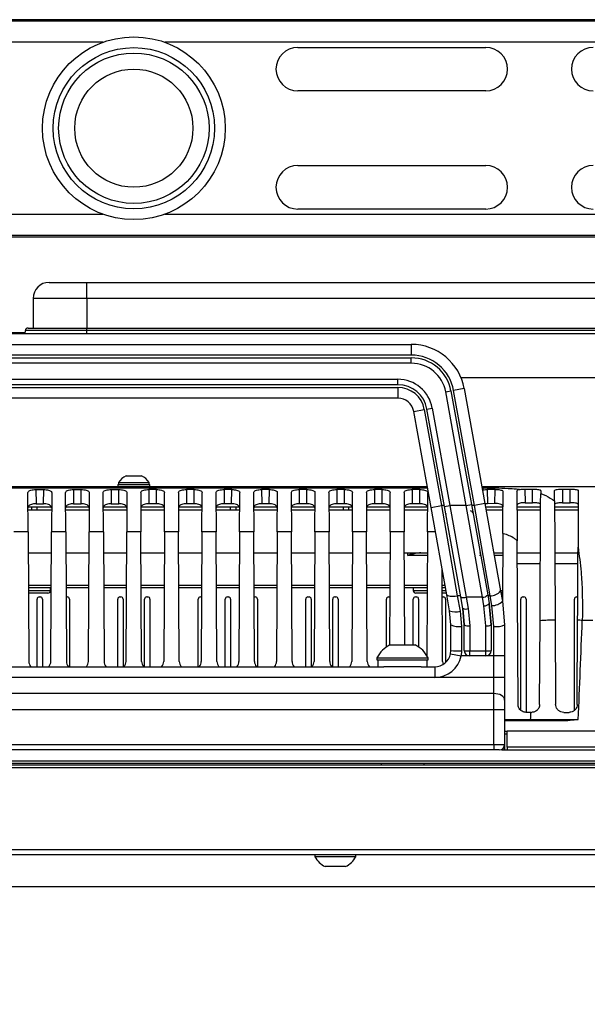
# Model space of a CAD drawing. Header units: millimetres. Extents: x 9 to 583, y 10 to 410.
# Tile 72 of 107: x 428 to 449, y 98 to 135. Entities that reach past the tile are written whole.
import ezdxf

# ---------------------------------------------------------------- set-up
doc = ezdxf.new("R2010")
doc.units = ezdxf.units.MM
doc.linetypes.add('HIDDEN', pattern=[1.905, 1.27, -0.635])
doc.layers.add('DEFAULT_2', color=5, linetype='HIDDEN')
doc.styles.add('SLDTEXTSTYLE0', font='TXT', dxfattribs={"width": 0.605})
doc.dimstyles.new('SLDDIMSTYLE1', dxfattribs={"dimtxt": 5, "dimasz": 3, "dimexe": 0, "dimexo": 0.0625, "dimgap": 1.25, "dimtad": 1, "dimlfac": 5, "dimrnd": 1e-09, "dimzin": 12, "dimdsep": 46, "dimtxsty": 'SLDTEXTSTYLE0', "dimsah": 1, "dimcen": 0.09, "dimadec": 0, "dimazin": 3, "dimtfac": 1, "dimtmove": 0, "dimatfit": 0, "dimfxl": 0, "dimfrac": 2, "dimtolj": 1, "dimtzin": 12, "dimarcsym": 0})

# ---------------------------------------------------------------- blocks, each defined once
blk = doc.blocks.new('_D_14')
at = {"layer": 'DEFAULT_2'}
for p, q in [((399.355, 104.06), (399.355, 85.687)), ((465.355, 104.06), (465.355, 85.687)), ((399.355, 86.687), (393.005, 86.687)), ((399.355, 86.687), (465.355, 86.687)), ((465.355, 86.687), (471.705, 86.687))]:
    blk.add_line(p, q, dxfattribs=at)
for points in [[(399.355, 86.687), (396.355, 87.287), (396.355, 86.087)], [(465.355, 86.687), (468.355, 86.087), (468.355, 87.287)]]:
    blk.add_solid(points, dxfattribs=at)
at = {"layer": 'DEFAULT_2', "char_height": 5, "attachment_point": 1, "style": 'SLDTEXTSTYLE0'}
for s, insert in [('330', (425.846, 93.134)), ('(mounting hole distance)', (393.964, 85.46))]:
    blk.add_mtext(s, dxfattribs=dict(at, insert=insert))

msp = doc.modelspace()

# ---------------------------------------------------------------- linework, layer by layer
at = {"color": 7, "linetype": 'Continuous', "lineweight": 25}
for p, q in [((472.255, 134.5497), (392.455, 134.5497)), ((392.455, 134.5095), (472.255, 134.5095)), ((438.455, 133.5195), (445.455, 133.5195)), ((445.455, 131.8995), (438.455, 131.8995)), ((438.455, 129.1195), (445.455, 129.1195)), ((445.455, 127.4995), (438.455, 127.4995)), ((472.255, 126.5095), (392.455, 126.5095)), ((392.455, 126.4693), (472.255, 126.4693)), ((429.205, 124.7695), (430.605, 124.7695)), ((430.605, 124.1695), (430.605, 124.7695)), ((430.605, 124.7695), (460.605, 124.7695)), ((428.605, 124.1695), (428.605, 123.0695)), ((430.605, 124.1695), (428.605, 124.1695)), ((460.605, 124.1695), (430.605, 124.1695)), ((426.8501, 122.8695), (429.7605, 122.8695)), ((427.194, 122.8995), (428.3161, 122.8995)), ((428.315, 122.8695), (428.3186, 122.973)), ((430.605, 122.973), (428.3186, 122.973)), ((428.4186, 123.0695), (430.605, 123.0695)), ((430.605, 122.973), (430.605, 123.0695)), ((430.605, 123.0695), (460.605, 123.0695)), ((430.605, 122.863), (430.605, 122.973)), ((460.605, 122.973), (430.605, 122.973)), ((430.605, 122.863), (460.605, 122.863)), ((422.0272, 122.4595), (442.6829, 122.4595)), ((442.6829, 122.4595), (442.6829, 122.0595)), ((442.6829, 122.0595), (422.0272, 122.0595)), ((422.0272, 121.9595), (442.6829, 121.9595)), ((442.6829, 121.7595), (422.0272, 121.7595)), ((442.6829, 121.7595), (442.6829, 121.9595)), ((422.5288, 121.1595), (442.1812, 121.1595)), ((442.1812, 120.9595), (442.1812, 121.1595)), ((442.1812, 120.9595), (422.5288, 120.9595)), ((422.5288, 120.8595), (442.1812, 120.8595)), ((442.1812, 120.8595), (442.1812, 120.4595)), ((443.9623, 120.6898), (444.1591, 120.7252)), ((444.7238, 116.4595), (443.9623, 120.6898)), ((444.1591, 120.7252), (444.9206, 116.4949)), ((444.6512, 120.8138), (444.2576, 120.743)), ((445.0286, 116.4595), (444.2576, 120.743)), ((444.6512, 120.8138), (445.4223, 116.5304)), ((442.1812, 120.4595), (422.5288, 120.4595)), ((442.7717, 119.9658), (443.1654, 120.0367)), ((443.4156, 116.3887), (442.7717, 119.9658)), ((443.1654, 120.0367), (443.8093, 116.4595)), ((443.2638, 120.0544), (443.4607, 120.0898)), ((443.9173, 116.4241), (443.2638, 120.0544)), ((443.4607, 120.0898), (444.1141, 116.4595)), ((431.785, 117.3155), (431.785, 117.2395)), ((431.785, 117.3155), (432.925, 117.3155)), ((432.07, 117.5695), (432.64, 117.5695)), ((432.925, 117.2395), (432.925, 117.3155)), ((443.2769, 117.1595), (421.4332, 117.1595)), ((428.7116, 117.0558), (428.9985, 117.0558)), ((428.7116, 117.0558), (428.7143, 116.5257)), ((428.9957, 116.5257), (428.9985, 117.0558)), ((430.1116, 117.0558), (430.3985, 117.0558)), ((430.1116, 117.0558), (430.1143, 116.5257)), ((430.3957, 116.5257), (430.3985, 117.0558)), ((431.5116, 117.0558), (431.7985, 117.0558)), ((431.5116, 117.0558), (431.5143, 116.5257)), ((431.765, 117.2395), (431.765, 117.1595)), ((431.765, 117.2395), (432.945, 117.2395)), ((431.7957, 116.5257), (431.7985, 117.0558)), ((433.1985, 117.0558), (432.9116, 117.0558)), ((432.9116, 117.0558), (432.9143, 116.5257)), ((432.945, 117.1595), (432.945, 117.2395)), ((433.1957, 116.5257), (433.1985, 117.0558)), ((434.5985, 117.0558), (434.3116, 117.0558)), ((434.3116, 117.0558), (434.3143, 116.5257)), ((434.5957, 116.5257), (434.5985, 117.0558)), ((435.9985, 117.0558), (435.7116, 117.0558)), ((435.7116, 117.0558), (435.7143, 116.5257)), ((435.9957, 116.5257), (435.9985, 117.0558)), ((437.3985, 117.0558), (437.1116, 117.0558)), ((437.1116, 117.0558), (437.1143, 116.5257)), ((437.3957, 116.5257), (437.3985, 117.0558)), ((438.7985, 117.0558), (438.5116, 117.0558)), ((438.5116, 117.0558), (438.5143, 116.5257)), ((438.7957, 116.5257), (438.7985, 117.0558)), ((440.1985, 117.0558), (439.9116, 117.0558)), ((439.9116, 117.0558), (439.9143, 116.5257)), ((440.1957, 116.5257), (440.1985, 117.0558)), ((441.5985, 117.0558), (441.3116, 117.0558)), ((441.3116, 117.0558), (441.3143, 116.5257)), ((441.5957, 116.5257), (441.5985, 117.0558)), ((442.9985, 117.0558), (442.7116, 117.0558)), ((442.7116, 117.0558), (442.7143, 116.5257)), ((442.9957, 116.5257), (442.9985, 117.0558)), ((463.355, 117.1595), (445.309, 117.1595)), ((445.3313, 117.0355), (445.355, 117.0422)), ((445.355, 117.0422), (445.355, 117.1243)), ((445.7985, 117.0605), (445.5116, 117.0564)), ((445.5116, 117.0564), (445.5143, 116.5267)), ((445.7957, 116.5335), (445.7985, 117.0605)), ((446.9115, 117.075), (447.1986, 117.075)), ((446.9115, 117.075), (446.9141, 116.5657)), ((447.1959, 116.5657), (447.1986, 117.075)), ((447.4982, 117.0127), (447.4976, 116.9019)), ((448.0138, 116.638), (448.0118, 117.0127)), ((448.3115, 117.075), (448.5986, 117.075)), ((448.3115, 117.075), (448.3141, 116.5657)), ((448.5959, 116.5657), (448.5986, 117.075)), ((448.8982, 117.0127), (448.8872, 114.9063)), ((428.4198, 115.4845), (428.4122, 116.9403)), ((429.2978, 116.9403), (429.2902, 115.4845)), ((429.8198, 115.4845), (429.8122, 116.9403)), ((430.6978, 116.9403), (430.6902, 115.4845)), ((431.2198, 115.4845), (431.2122, 116.9403)), ((432.0978, 116.9403), (432.0902, 115.4845)), ((432.6122, 116.9403), (432.6198, 115.4845)), ((433.4902, 115.4845), (433.4978, 116.9403)), ((434.0122, 116.9403), (434.0198, 115.4845)), ((434.8902, 115.4845), (434.8978, 116.9403)), ((435.4122, 116.9403), (435.4198, 115.4845)), ((436.2902, 115.4845), (436.2978, 116.9403)), ((436.8122, 116.9403), (436.8198, 115.4845)), ((437.6902, 115.4845), (437.6978, 116.9403)), ((438.2122, 116.9403), (438.2198, 115.4845)), ((439.0902, 115.4845), (439.0978, 116.9403)), ((439.6122, 116.9403), (439.6198, 115.4845)), ((440.4902, 115.4845), (440.4978, 116.9403)), ((441.0122, 116.9403), (441.0198, 115.4845)), ((441.8902, 115.4845), (441.8978, 116.9403)), ((442.4122, 116.9403), (442.4198, 115.4845)), ((443.2902, 115.4845), (443.2978, 116.9403)), ((428.4155, 116.2995), (429.2945, 116.2995)), ((429.295, 116.3995), (428.4253, 116.3995)), ((428.7143, 116.5257), (428.9957, 116.5257)), ((428.755, 116.2995), (428.755, 116.3995)), ((429.8155, 116.2995), (430.6945, 116.2995)), ((430.695, 116.3995), (429.8253, 116.3995)), ((430.1143, 116.5257), (430.3957, 116.5257)), ((431.2155, 116.2995), (432.0945, 116.2995)), ((432.095, 116.3995), (431.2253, 116.3995)), ((431.5143, 116.5257), (431.7957, 116.5257)), ((432.6155, 116.2995), (433.4945, 116.2995)), ((433.495, 116.3995), (432.6253, 116.3995)), ((433.1957, 116.5257), (432.9143, 116.5257)), ((434.0155, 116.2995), (434.8945, 116.2995)), ((434.895, 116.3995), (434.0253, 116.3995)), ((434.5957, 116.5257), (434.3143, 116.5257)), ((435.4155, 116.2995), (436.2945, 116.2995)), ((436.295, 116.3995), (435.4253, 116.3995)), ((435.9957, 116.5257), (435.7143, 116.5257)), ((435.955, 116.2995), (435.955, 116.3995)), ((436.8155, 116.2995), (437.6945, 116.2995)), ((437.695, 116.3995), (436.8253, 116.3995)), ((437.3957, 116.5257), (437.1143, 116.5257)), ((438.2155, 116.2995), (439.0945, 116.2995)), ((439.095, 116.3995), (438.2253, 116.3995)), ((438.7957, 116.5257), (438.5143, 116.5257)), ((439.6155, 116.2995), (440.4945, 116.2995)), ((440.495, 116.3995), (439.6253, 116.3995)), ((440.1957, 116.5257), (439.9143, 116.5257)), ((440.355, 116.2995), (440.355, 116.3995)), ((441.0155, 116.2995), (441.8945, 116.2995)), ((441.895, 116.3995), (441.0253, 116.3995)), ((441.5957, 116.5257), (441.3143, 116.5257)), ((442.4155, 116.2995), (443.2945, 116.2995)), ((443.295, 116.3995), (442.4253, 116.3995)), ((442.9957, 116.5257), (442.7143, 116.5257)), ((443.4156, 116.3887), (443.8093, 116.4595)), ((444.0003, 113.1407), (443.4156, 116.3887)), ((443.8093, 116.4595), (444.3939, 113.0995)), ((443.9109, 116.4595), (443.8093, 116.4595)), ((443.9173, 116.4241), (444.1141, 116.4595)), ((444.5221, 113.0641), (443.9173, 116.4241)), ((444.1141, 116.4595), (444.7189, 113.0435)), ((444.7238, 116.4595), (444.1141, 116.4595)), ((444.7238, 116.4595), (444.9206, 116.4949)), ((445.3286, 113.0435), (444.7238, 116.4595)), ((444.9206, 116.4949), (445.5254, 113.1349)), ((445.0286, 116.4595), (444.927, 116.4595)), ((445.4223, 116.5304), (445.0286, 116.4595)), ((445.6132, 113.0995), (445.0286, 116.4595)), ((445.4223, 116.5304), (446.0069, 113.2824)), ((445.5143, 116.5267), (445.4241, 116.5199)), ((446.095, 116.3995), (445.4458, 116.3995)), ((445.4638, 116.2995), (446.0945, 116.2995)), ((445.7957, 116.5335), (445.5143, 116.5267)), ((447.495, 116.3995), (446.615, 116.3995)), ((446.6155, 116.2995), (447.4945, 116.2995)), ((446.9141, 116.5657), (446.8156, 116.5624)), ((446.9141, 116.5657), (447.1959, 116.5657)), ((448.895, 116.3995), (448.015, 116.3995)), ((448.0155, 116.2995), (448.8945, 116.2995)), ((448.3141, 116.5657), (448.5959, 116.5657)), ((443.9665, 116.1595), (443.9681, 116.1418)), ((428.4198, 115.4845), (427.8902, 115.4845)), ((428.4198, 115.4845), (428.4451, 110.6579)), ((429.2649, 110.6579), (429.2902, 115.4845)), ((429.8198, 115.4845), (429.2902, 115.4845)), ((429.8198, 115.4845), (429.8451, 110.6579)), ((430.6649, 110.6579), (430.6902, 115.4845)), ((431.2198, 115.4845), (430.6902, 115.4845)), ((431.2198, 115.4845), (431.2451, 110.6579)), ((432.0649, 110.6579), (432.0902, 115.4845)), ((432.6198, 115.4845), (432.0902, 115.4845)), ((432.6451, 110.6579), (432.6198, 115.4845)), ((433.4902, 115.4845), (433.4649, 110.6579)), ((434.0198, 115.4845), (433.4902, 115.4845)), ((434.0451, 110.6579), (434.0198, 115.4845)), ((434.8902, 115.4845), (434.8649, 110.6579)), ((435.4198, 115.4845), (434.8902, 115.4845)), ((435.4451, 110.6579), (435.4198, 115.4845)), ((436.2902, 115.4845), (436.2649, 110.6579)), ((436.8198, 115.4845), (436.2902, 115.4845)), ((436.8451, 110.6579), (436.8198, 115.4845)), ((437.6902, 115.4845), (437.6649, 110.6579)), ((438.2198, 115.4845), (437.6902, 115.4845)), ((438.2451, 110.6579), (438.2198, 115.4845)), ((439.0902, 115.4845), (439.0649, 110.6579)), ((439.6198, 115.4845), (439.0902, 115.4845)), ((439.6451, 110.6579), (439.6198, 115.4845)), ((440.4902, 115.4845), (440.4649, 110.6579)), ((441.0198, 115.4845), (440.4902, 115.4845)), ((441.0451, 110.6579), (441.0198, 115.4845)), ((441.8902, 115.4845), (441.8681, 111.2635)), ((442.4198, 115.4845), (441.8902, 115.4845)), ((442.4419, 111.2695), (442.4198, 115.4845)), ((443.2902, 115.4845), (443.266, 110.8663)), ((446.0899, 115.4141), (446.0767, 112.8961)), ((446.6534, 109.0579), (446.6215, 115.1513)), ((428.4239, 114.6995), (429.2861, 114.6995)), ((429.8239, 114.6995), (430.6861, 114.6995)), ((431.2239, 114.6995), (432.0861, 114.6995)), ((432.6239, 114.6995), (433.4861, 114.6995)), ((434.0239, 114.6995), (434.8861, 114.6995)), ((435.4239, 114.6995), (436.2861, 114.6995)), ((436.8239, 114.6995), (437.6861, 114.6995)), ((438.2239, 114.6995), (439.0861, 114.6995)), ((439.6239, 114.6995), (440.4861, 114.6995)), ((441.0239, 114.6995), (441.8861, 114.6995)), ((442.4239, 114.6995), (443.2861, 114.6995)), ((442.555, 114.6021), (442.555, 114.6995)), ((445.2239, 114.6995), (445.2438, 114.6995)), ((445.7518, 114.6995), (446.0861, 114.6995)), ((446.6239, 114.6995), (447.4861, 114.6995)), ((448.0239, 114.6995), (448.8861, 114.6995)), ((443.8451, 110.6579), (443.827, 114.1031)), ((446.626, 114.2995), (447.484, 114.2995)), ((448.026, 114.2995), (448.884, 114.2995)), ((429.2793, 113.3995), (428.4307, 113.3995)), ((429.255, 113.2995), (429.255, 113.3995)), ((430.6793, 113.3995), (429.8307, 113.3995)), ((432.0793, 113.3995), (431.2307, 113.3995)), ((433.4793, 113.3995), (432.6307, 113.3995)), ((434.8793, 113.3995), (434.0307, 113.3995)), ((436.2793, 113.3995), (435.4307, 113.3995)), ((437.6793, 113.3995), (436.8307, 113.3995)), ((439.0793, 113.3995), (438.2307, 113.3995)), ((440.4793, 113.3995), (439.6307, 113.3995)), ((441.8793, 113.3995), (441.0307, 113.3995)), ((443.2793, 113.3995), (442.4307, 113.3995)), ((442.755, 113.3995), (442.755, 113.2995)), ((443.9537, 113.3995), (443.8307, 113.3995)), ((446.0069, 113.2824), (446.0759, 112.8989)), ((429.155, 113.1995), (428.4318, 113.1995)), ((428.755, 110.4595), (428.755, 112.9795)), ((428.835, 113.0595), (428.875, 113.0595)), ((428.955, 112.9795), (428.955, 110.4595)), ((429.8325, 113.0595), (429.835, 113.0595)), ((429.835, 113.0595), (429.875, 113.0595)), ((429.955, 112.9795), (429.955, 110.4595)), ((431.755, 110.4595), (431.755, 112.9795)), ((431.835, 113.0595), (431.875, 113.0595)), ((431.955, 112.9795), (431.955, 110.4595)), ((432.755, 110.4595), (432.755, 112.9795)), ((432.835, 113.0595), (432.875, 113.0595)), ((432.955, 112.9795), (432.955, 110.4595)), ((434.755, 110.4595), (434.755, 112.9795)), ((434.835, 113.0595), (434.875, 113.0595)), ((434.875, 113.0595), (434.8775, 113.0595)), ((435.755, 110.4595), (435.755, 112.9795)), ((435.835, 113.0595), (435.875, 113.0595)), ((435.955, 112.9795), (435.955, 110.4595)), ((436.8325, 113.0595), (436.835, 113.0595)), ((436.835, 113.0595), (436.875, 113.0595)), ((436.955, 112.9795), (436.955, 110.4595)), ((438.755, 110.4595), (438.755, 112.9795)), ((438.835, 113.0595), (438.875, 113.0595)), ((438.955, 112.9795), (438.955, 110.4595)), ((439.755, 110.4595), (439.755, 112.9795)), ((439.835, 113.0595), (439.875, 113.0595)), ((439.955, 112.9795), (439.955, 110.4595)), ((441.755, 111.196), (441.755, 112.9795)), ((441.835, 113.0595), (441.875, 113.0595)), ((441.875, 113.0595), (441.8775, 113.0595)), ((442.755, 111.2695), (442.755, 112.9795)), ((442.835, 113.0595), (442.875, 113.0595)), ((443.2783, 113.1995), (442.855, 113.1995)), ((442.955, 112.9795), (442.955, 111.196)), ((443.955, 113.1995), (443.8318, 113.1995)), ((443.8325, 113.0595), (443.835, 113.0595)), ((443.835, 113.0595), (443.875, 113.0595)), ((443.955, 112.9795), (443.955, 110.6123)), ((444.1076, 112.5446), (444.0003, 113.1407)), ((444.5157, 113.0995), (444.3939, 113.0995)), ((444.3939, 113.0995), (444.5012, 112.5318)), ((444.5997, 112.6331), (444.5221, 113.0641)), ((445.3286, 113.0435), (444.7189, 113.0435)), ((444.7189, 113.0435), (444.7965, 112.6233)), ((445.387, 112.727), (445.3286, 113.0435)), ((445.5254, 113.1349), (445.5838, 112.8103)), ((445.6132, 113.0995), (445.5318, 113.0995)), ((445.6823, 112.7343), (445.6132, 113.0995)), ((446.755, 108.8404), (446.755, 112.9795)), ((446.835, 113.0595), (446.875, 113.0595)), ((446.955, 112.9795), (446.955, 108.7605)), ((448.755, 108.8402), (448.755, 112.9795)), ((448.835, 113.0595), (448.875, 113.0595)), ((444.5997, 112.6331), (444.655, 112.0131)), ((444.655, 112.0131), (444.5997, 112.6331)), ((444.7965, 112.6233), (444.855, 111.9843)), ((445.455, 111.9843), (445.387, 112.727)), ((445.655, 112.0131), (445.5838, 112.8103)), ((445.5838, 112.8103), (445.655, 112.0131)), ((445.755, 111.9582), (445.6823, 112.7343)), ((446.0759, 112.8989), (446.155, 112.0131)), ((444.155, 112.0131), (444.1076, 112.5446)), ((444.5012, 112.5318), (444.555, 111.9582)), ((448.037, 112.1962), (448.0534, 109.0579)), ((448.8566, 109.0579), (448.873, 112.189)), ((449.4371, 112.1834), (449.0454, 112.1834)), ((444.155, 111.0595), (444.155, 112.0131)), ((444.555, 111.9582), (444.555, 111.05)), ((444.655, 111.0595), (444.655, 112.0131)), ((444.855, 111.9843), (444.855, 111.0545)), ((445.455, 111.0545), (445.455, 111.9843)), ((445.655, 112.0131), (445.655, 111.0595)), ((445.755, 110.8595), (445.755, 111.9582)), ((446.155, 112.0131), (446.155, 110.8595)), ((447.4566, 109.0579), (447.4729, 112.1738)), ((441.88, 111.2695), (442.6682, 111.2695)), ((442.6682, 111.2695), (442.83, 111.2695)), ((441.405, 110.7955), (441.405, 110.7195)), ((441.405, 110.7955), (442.9814, 110.7955)), ((441.405, 110.7195), (442.9814, 110.7195)), ((441.435, 110.7195), (441.435, 110.4595)), ((442.9814, 110.7955), (443.305, 110.7955)), ((442.9814, 110.7195), (443.305, 110.7195)), ((443.275, 110.4595), (443.275, 110.7195)), ((443.305, 110.7195), (443.305, 110.7955)), ((444.1429, 110.9395), (444.155, 111.0595)), ((444.1429, 110.9395), (444.5348, 110.8595)), ((444.555, 111.05), (444.5348, 110.8595)), ((444.855, 110.8595), (444.5348, 110.8595)), ((444.855, 111.0545), (445.455, 111.0545)), ((444.855, 110.8595), (444.855, 111.0545)), ((445.455, 110.8595), (444.855, 110.8595)), ((445.455, 110.8595), (445.455, 111.0545)), ((445.755, 110.8595), (445.455, 110.8595)), ((446.155, 110.8595), (445.755, 110.8595)), ((445.755, 110.0595), (445.755, 110.8595)), ((446.155, 110.8595), (446.155, 110.0595)), ((423.0524, 110.4595), (441.6576, 110.4595)), ((443.0524, 110.4595), (441.6576, 110.4595)), ((443.0524, 110.4595), (443.555, 110.4595)), ((443.555, 110.4595), (443.555, 110.0595)), ((443.555, 110.0595), (421.155, 110.0595)), ((445.755, 110.0595), (443.555, 110.0595)), ((445.755, 109.4595), (445.755, 110.0595)), ((446.155, 110.0595), (445.755, 110.0595)), ((446.155, 110.0595), (446.155, 109.2195)), ((445.755, 109.4595), (418.955, 109.4595)), ((445.755, 108.8595), (445.755, 109.4595)), ((446.155, 109.2195), (446.155, 108.8595)), ((445.755, 108.8595), (418.955, 108.8595)), ((446.155, 108.8595), (445.755, 108.8595)), ((445.755, 107.5595), (445.755, 108.8595)), ((446.155, 108.8595), (446.155, 108.4595)), ((447.1305, 108.7595), (446.9534, 108.7595)), ((447.1305, 108.7595), (447.1566, 108.7595)), ((448.3534, 108.7595), (448.5566, 108.7595)), ((446.155, 108.4595), (446.155, 107.5595)), ((446.155, 108.4595), (448.5088, 108.4595)), ((446.155, 108.0595), (446.255, 108.0595)), ((446.155, 107.9595), (446.255, 107.9595)), ((446.255, 107.4595), (446.255, 108.0595)), ((463.3489, 108.0595), (446.255, 108.0595)), ((418.955, 107.5595), (445.755, 107.5595)), ((445.755, 107.5595), (446.155, 107.5595)), ((445.755, 107.5595), (445.755, 107.3595)), ((446.155, 107.5595), (446.155, 107.3595)), ((463.0592, 107.4595), (446.255, 107.4595)), ((446.255, 107.4595), (446.255, 107.3595)), ((445.755, 107.3595), (418.955, 107.3595)), ((445.955, 107.3595), (445.755, 107.3595)), ((446.055, 107.3595), (462.9414, 107.3595)), ((460.2855, 106.8595), (404.4245, 106.8595)), ((459.315, 106.7995), (405.395, 106.7995)), ((459.315, 106.6995), (405.395, 106.6995)), ((441.555, 106.8595), (441.555, 106.7995)), ((443.155, 106.7995), (443.155, 106.8595)), ((405.395, 103.6595), (459.315, 103.6595)), ((459.315, 103.4595), (405.395, 103.4595)), ((439.095, 103.4595), (439.095, 103.3835)), ((440.615, 103.3835), (439.095, 103.3835)), ((440.615, 103.3835), (440.615, 103.4595)), ((440.235, 103.0195), (439.475, 103.0195)), ((459.4579, 102.2595), (405.2521, 102.2595))]:
    msp.add_line(p, q, dxfattribs=at)
at = {"color": 8, "linetype": 'Continuous', "lineweight": 25}
for p, q in [((431.2061, 133.7095), (392.455, 133.7095)), ((472.255, 133.7095), (433.5039, 133.7095)), ((392.455, 127.3095), (431.2061, 127.3095)), ((433.5039, 127.3095), (472.255, 127.3095)), ((430.605, 124.1695), (430.605, 123.0695)), ((463.205, 121.2168), (444.5339, 121.2168)), ((421.4268, 117.1243), (443.2832, 117.1243)), ((445.3153, 117.1243), (445.355, 117.1243)), ((428.555, 116.2995), (428.555, 116.3995)), ((436.155, 116.3995), (436.155, 116.2995)), ((440.155, 116.2995), (440.155, 116.3995)), ((443.5784, 115.4845), (443.2902, 115.4845)), ((443.2856, 114.6021), (442.555, 114.6021)), ((445.2679, 114.6021), (445.2244, 114.6028)), ((446.0856, 114.6021), (445.7693, 114.6021)), ((428.4302, 113.4969), (429.2798, 113.4969)), ((428.4312, 113.2995), (429.255, 113.2995)), ((429.8302, 113.4969), (430.6798, 113.4969)), ((431.2302, 113.4969), (432.0798, 113.4969)), ((432.6302, 113.4969), (433.4798, 113.4969)), ((434.0302, 113.4969), (434.8798, 113.4969)), ((435.4302, 113.4969), (436.2798, 113.4969)), ((436.8302, 113.4969), (437.6798, 113.4969)), ((438.2302, 113.4969), (439.0798, 113.4969)), ((439.6302, 113.4969), (440.4798, 113.4969)), ((441.0302, 113.4969), (441.8798, 113.4969)), ((442.4302, 113.4969), (443.2798, 113.4969)), ((442.755, 113.2995), (443.2788, 113.2995)), ((443.8302, 113.4969), (443.9361, 113.4969)), ((443.8312, 113.2995), (443.9717, 113.2995)), ((446.0043, 113.2969), (446.0788, 113.2969)), ((446.055, 107.3595), (446.055, 107.3863)), ((404.2471, 106.9595), (460.4629, 106.9595))]:
    msp.add_line(p, q, dxfattribs=at)
at = {"color": 8, "linetype": 'Continuous', "lineweight": 25, "flags": 128}
msp.add_lwpolyline([(445.2445, 114.6953), (445.2414, 114.6977), (445.2351, 114.6995)], dxfattribs=at)
at = {"color": 7, "linetype": 'Continuous', "lineweight": 25, "flags": 128}
for points in [[(444.0003, 113.1407), (444.0111, 113.1214), (444.0356, 113.1054), (444.0732, 113.0932), (444.1222, 113.0853), (444.1811, 113.0819), (444.2476, 113.0832), (444.3194, 113.0892), (444.3939, 113.0995)], [(444.5221, 113.0641), (444.5275, 113.0545), (444.5398, 113.0465), (444.5585, 113.0404), (444.5831, 113.0364), (444.6125, 113.0347), (444.6458, 113.0354), (444.6817, 113.0383), (444.7189, 113.0435)], [(446.155, 109.2195), (446.1473, 109.2663), (446.1246, 109.3114), (446.0876, 109.3529), (446.0379, 109.3892), (445.9772, 109.4191), (445.9081, 109.4412), (445.833, 109.4549), (445.755, 109.4595)]]:
    msp.add_lwpolyline(points, dxfattribs=at)
at = {"color": 7, "linetype": 'Continuous', "lineweight": 25}
for radius in [3.4, 3, 2.8, 2.2]:
    msp.add_circle((432.355, 130.5095), radius, dxfattribs=at)
for centre, radius, start, end in [((438.455, 132.7095), 0.81, 90, 270), ((445.455, 132.7095), 0.81, 270, 90), ((449.455, 132.7095), 0.81, 90, 270), ((438.455, 128.3095), 0.81, 90, 270), ((445.455, 128.3095), 0.81, 270, 90), ((449.455, 128.3095), 0.81, 90, 270), ((429.205, 124.1695), 0.6, 90, 180), ((428.4186, 122.9695), 0.1, 90, 178), ((442.6829, 120.4595), 2, 10.20397, 90), ((442.6829, 120.4595), 1.6, 10.20397, 90), ((442.6829, 120.4595), 1.5, 10.20397, 90), ((442.6829, 120.4595), 1.3, 10.20397, 90), ((442.1812, 119.8595), 1.3, 10.20397, 90), ((442.1812, 119.8595), 1.1, 10.20397, 90), ((442.1812, 119.8595), 1, 10.20397, 90), ((442.1812, 119.8595), 0.6, 10.20397, 90), ((432.355, 116.9628), 0.6703, 115.1629, 148.25374), ((432.355, 116.9628), 0.6703, 31.74626, 64.8371), ((444.8794, 116.1595), 0.1, 10.20397, 90), ((429.155, 113.2995), 0.1, 270, 0), ((442.855, 113.2995), 0.1, 180, 270), ((445.6305, 113.5776), 0.4784, 267.93288, 321.89685), ((428.835, 112.9795), 0.08, 90, 180), ((428.875, 112.9795), 0.08, 0, 90), ((429.875, 112.9795), 0.08, 0, 90), ((431.835, 112.9795), 0.08, 90, 180), ((431.875, 112.9795), 0.08, 0, 90), ((432.835, 112.9795), 0.08, 90, 180), ((432.875, 112.9795), 0.08, 0, 90), ((434.835, 112.9795), 0.08, 90, 180), ((435.835, 112.9795), 0.08, 90, 180), ((435.875, 112.9795), 0.08, 0, 90), ((436.875, 112.9795), 0.08, 0, 90), ((438.835, 112.9795), 0.08, 90, 180), ((438.875, 112.9795), 0.08, 0, 90), ((439.835, 112.9795), 0.08, 90, 180), ((439.875, 112.9795), 0.08, 0, 90), ((441.835, 112.9795), 0.08, 90, 180), ((442.835, 112.9795), 0.08, 90, 180), ((442.875, 112.9795), 0.08, 0, 90), ((443.875, 112.9795), 0.08, 0, 90), ((445.3372, 113.2825), 0.2392, 267.93288, 321.89685), ((445.9933, 113.2995), 0.1, 286.13239, 328.42109), ((446.835, 112.9795), 0.08, 90, 180), ((446.875, 112.9795), 0.08, 0, 90), ((448.835, 112.9795), 0.08, 90, 180), ((444.7095, 112.8581), 0.2503, 243.96846, 290.3335), ((445.3914, 112.9907), 0.2638, 269.03831, 316.84425), ((445.6898, 113.2694), 0.5351, 269.1944, 316.18621), ((444.3204, 113.0321), 0.5319, 246.41458, 289.87441), ((448.1393, 102.5168), 9.68, 90.60553, 93.94772), ((448.2153, 89.3216), 22.8769, 87.92047, 88.35252), ((444.4569, 112.7275), 0.7756, 247.09327, 277.26749), ((444.806, 112.3526), 0.3716, 246.01843, 277.57077), ((445.504, 112.3526), 0.3716, 262.42923, 293.98157), ((445.8531, 112.7275), 0.7756, 262.73251, 292.90673), ((442.355, 110.3185), 1.063, 116.54087, 153.33838), ((442.355, 110.3185), 1.063, 26.66162, 63.45913), ((443.555, 111.0595), 0.6, 270, 348.46304), ((443.555, 111.0595), 1, 270, 348.46304), ((444.4551, 115.2571), 4.2083, 265.9113, 271.36084), ((444.805, 113.0583), 2.0044, 265.70728, 271.42852), ((444.855, 111.0595), 0.2, 180, 270), ((445.505, 113.0583), 2.0044, 268.57148, 274.29272), ((445.455, 111.0595), 0.2, 270, 0), ((428.7451, 110.6595), 0.3, 180.3, 221.81031), ((428.965, 110.6595), 0.3, 318.18969, 359.7), ((430.1451, 110.6595), 0.3, 180.3, 221.81031), ((430.365, 110.6595), 0.3, 318.18969, 359.7), ((431.5451, 110.6595), 0.3, 180.3, 221.81031), ((431.765, 110.6595), 0.3, 318.18969, 359.7), ((432.9451, 110.6595), 0.3, 180.3, 221.81031), ((433.165, 110.6595), 0.3, 318.18969, 359.7), ((434.3451, 110.6595), 0.3, 180.3, 221.81031), ((434.565, 110.6595), 0.3, 318.18969, 359.7), ((435.7451, 110.6595), 0.3, 180.3, 221.81031), ((435.965, 110.6595), 0.3, 318.18969, 359.7), ((437.1451, 110.6595), 0.3, 180.3, 221.81031), ((437.365, 110.6595), 0.3, 318.18969, 359.7), ((438.5451, 110.6595), 0.3, 180.3, 221.81031), ((438.765, 110.6595), 0.3, 318.18969, 359.7), ((439.9451, 110.6595), 0.3, 180.3, 221.81031), ((440.165, 110.6595), 0.3, 318.18969, 359.7), ((441.3451, 110.6595), 0.3, 180.3, 221.81031), ((444.1451, 110.6595), 0.3, 180.3, 202.02948), ((447.0869, 108.497), 0.0375, 273.25652, 358.92527), ((445.955, 107.5595), 0.2, 270, 0), ((439.855, 103.7966), 0.865, 208.52379, 243.94017), ((439.855, 103.7966), 0.865, 296.05983, 331.47621)]:
    msp.add_arc(centre, radius, start, end, dxfattribs=at)
for centre, major_axis, ratio, start_param, end_param in [((445.355, 129.8211), (0, 45.7202), 0.0874887, 4.2271448, 4.3163432), ((445.355, 129.6467), (0, 45.3729), 0.0440792, 4.227458, 4.2340045), ((445.355, 108.4995), (2, 0), 0.003473, 5.1239058, 5.7982543)]:
    msp.add_ellipse(centre, major_axis=major_axis, ratio=ratio, start_param=start_param, end_param=end_param, dxfattribs=at)
for points, knots in [([(429.7605, 122.8695), (429.8949, 122.8683), (430.1686, 122.8657), (430.4578, 122.8639), (430.605, 122.863)], [0, 0, 0, 0, 0.491045, 1, 1, 1, 1]), ([(428.4122, 116.9403), (428.4156, 116.9563), (428.4223, 116.9885), (428.4792, 117.0238), (428.562, 117.0459), (428.6445, 117.0548), (428.6947, 117.0555), (428.7116, 117.0558)], [0, 0, 0, 0, 0.2356886, 0.4720658, 0.6910664, 0.8963609, 1, 1, 1, 1]), ([(428.9985, 117.0558), (429.0309, 117.0549), (429.0959, 117.0531), (429.1826, 117.0384), (429.2495, 117.0142), (429.2909, 116.981), (429.2956, 116.9535), (429.2978, 116.9403)], [0, 0, 0, 0, 0.198845, 0.3976223, 0.598447, 0.8067667, 1, 1, 1, 1]), ([(429.8122, 116.9403), (429.8156, 116.9563), (429.8223, 116.9885), (429.8792, 117.0238), (429.962, 117.0459), (430.0445, 117.0548), (430.0947, 117.0555), (430.1116, 117.0558)], [0, 0, 0, 0, 0.2356886, 0.4720658, 0.6910664, 0.8963609, 1, 1, 1, 1]), ([(430.3985, 117.0558), (430.4309, 117.0549), (430.4959, 117.0531), (430.5826, 117.0384), (430.6495, 117.0142), (430.6909, 116.981), (430.6956, 116.9535), (430.6978, 116.9403)], [0, 0, 0, 0, 0.198845, 0.3976223, 0.598447, 0.8067667, 1, 1, 1, 1]), ([(431.2122, 116.9403), (431.2156, 116.9563), (431.2223, 116.9885), (431.2792, 117.0238), (431.362, 117.0459), (431.4445, 117.0548), (431.4947, 117.0555), (431.5116, 117.0558)], [0, 0, 0, 0, 0.2356886, 0.4720658, 0.6910664, 0.8963609, 1, 1, 1, 1]), ([(431.7985, 117.0558), (431.8309, 117.0549), (431.8959, 117.0531), (431.9826, 117.0384), (432.0495, 117.0142), (432.0909, 116.981), (432.0956, 116.9535), (432.0978, 116.9403)], [0, 0, 0, 0, 0.198845, 0.3976223, 0.598447, 0.8067667, 1, 1, 1, 1]), ([(432.6122, 116.9403), (432.6156, 116.9563), (432.6223, 116.9885), (432.6792, 117.0238), (432.762, 117.0459), (432.8445, 117.0548), (432.8947, 117.0555), (432.9116, 117.0558)], [0, 0, 0, 0, 0.2356886, 0.4720658, 0.6910664, 0.8963609, 1, 1, 1, 1]), ([(433.1985, 117.0558), (433.2309, 117.0549), (433.2959, 117.0531), (433.3826, 117.0384), (433.4495, 117.0142), (433.4909, 116.981), (433.4956, 116.9535), (433.4978, 116.9403)], [0, 0, 0, 0, 0.198845, 0.3976223, 0.598447, 0.8067667, 1, 1, 1, 1]), ([(434.0122, 116.9403), (434.0156, 116.9563), (434.0223, 116.9885), (434.0792, 117.0238), (434.162, 117.0459), (434.2445, 117.0548), (434.2947, 117.0555), (434.3116, 117.0558)], [0, 0, 0, 0, 0.23568855, 0.47206578, 0.6910664, 0.89636092, 1, 1, 1, 1]), ([(434.5985, 117.0558), (434.6309, 117.0549), (434.6959, 117.0531), (434.7826, 117.0384), (434.8495, 117.0142), (434.8909, 116.981), (434.8956, 116.9535), (434.8978, 116.9403)], [0, 0, 0, 0, 0.198845, 0.3976223, 0.598447, 0.8067667, 1, 1, 1, 1]), ([(435.4122, 116.9403), (435.4156, 116.9563), (435.4223, 116.9885), (435.4792, 117.0238), (435.562, 117.0459), (435.6445, 117.0548), (435.6947, 117.0555), (435.7116, 117.0558)], [0, 0, 0, 0, 0.2356886, 0.4720658, 0.6910664, 0.8963609, 1, 1, 1, 1]), ([(435.9985, 117.0558), (436.0309, 117.0549), (436.0959, 117.0531), (436.1826, 117.0384), (436.2495, 117.0142), (436.2909, 116.981), (436.2956, 116.9535), (436.2978, 116.9403)], [0, 0, 0, 0, 0.198845, 0.3976223, 0.598447, 0.8067667, 1, 1, 1, 1]), ([(436.8122, 116.9403), (436.8156, 116.9563), (436.8223, 116.9885), (436.8792, 117.0238), (436.962, 117.0459), (437.0445, 117.0548), (437.0947, 117.0555), (437.1116, 117.0558)], [0, 0, 0, 0, 0.2356886, 0.4720658, 0.6910664, 0.8963609, 1, 1, 1, 1]), ([(437.3985, 117.0558), (437.4309, 117.0549), (437.4959, 117.0531), (437.5826, 117.0384), (437.6495, 117.0142), (437.6909, 116.981), (437.6956, 116.9535), (437.6978, 116.9403)], [0, 0, 0, 0, 0.198845, 0.3976223, 0.598447, 0.8067667, 1, 1, 1, 1]), ([(438.2122, 116.9403), (438.2156, 116.9563), (438.2223, 116.9885), (438.2792, 117.0238), (438.362, 117.0459), (438.4445, 117.0548), (438.4947, 117.0555), (438.5116, 117.0558)], [0, 0, 0, 0, 0.2356886, 0.4720658, 0.6910664, 0.8963609, 1, 1, 1, 1]), ([(438.7985, 117.0558), (438.8309, 117.0549), (438.8959, 117.0531), (438.9826, 117.0384), (439.0495, 117.0142), (439.0909, 116.981), (439.0956, 116.9535), (439.0978, 116.9403)], [0, 0, 0, 0, 0.198845, 0.3976223, 0.598447, 0.8067667, 1, 1, 1, 1]), ([(439.6122, 116.9403), (439.6156, 116.9563), (439.6223, 116.9885), (439.6792, 117.0238), (439.762, 117.0459), (439.8445, 117.0548), (439.8947, 117.0555), (439.9116, 117.0558)], [0, 0, 0, 0, 0.2356886, 0.4720658, 0.6910664, 0.8963609, 1, 1, 1, 1]), ([(440.1985, 117.0558), (440.2309, 117.0549), (440.2959, 117.0531), (440.3826, 117.0384), (440.4495, 117.0142), (440.4909, 116.981), (440.4956, 116.9535), (440.4978, 116.9403)], [0, 0, 0, 0, 0.198845, 0.3976223, 0.598447, 0.8067667, 1, 1, 1, 1]), ([(441.0122, 116.9403), (441.0156, 116.9563), (441.0223, 116.9885), (441.0792, 117.0238), (441.162, 117.0459), (441.2445, 117.0548), (441.2947, 117.0555), (441.3116, 117.0558)], [0, 0, 0, 0, 0.2356886, 0.4720658, 0.6910664, 0.8963609, 1, 1, 1, 1]), ([(441.5985, 117.0558), (441.6309, 117.0549), (441.6959, 117.0531), (441.7826, 117.0384), (441.8495, 117.0142), (441.8909, 116.981), (441.8956, 116.9535), (441.8978, 116.9403)], [0, 0, 0, 0, 0.198845, 0.3976223, 0.598447, 0.8067667, 1, 1, 1, 1]), ([(442.4122, 116.9403), (442.4156, 116.9563), (442.4223, 116.9885), (442.4792, 117.0238), (442.562, 117.0459), (442.6445, 117.0548), (442.6947, 117.0555), (442.7116, 117.0558)], [0, 0, 0, 0, 0.2356886, 0.4720658, 0.6910664, 0.8963609, 1, 1, 1, 1]), ([(442.9985, 117.0558), (443.0309, 117.0549), (443.0959, 117.0531), (443.1826, 117.0384), (443.2495, 117.0142), (443.2909, 116.981), (443.2956, 116.9535), (443.2978, 116.9403)], [0, 0, 0, 0, 0.198845, 0.3976223, 0.598447, 0.8067667, 1, 1, 1, 1]), ([(445.355, 117.1243), (445.5104, 117.1234), (445.827, 117.1214), (446.2408, 117.1053), (446.5386, 117.0839), (446.6819, 117.0684), (446.728, 117.0634)], [0, 0, 0, 0, 0.3213088, 0.6546005, 0.888977, 1, 1, 1, 1]), ([(445.355, 117.0422), (445.3842, 117.0468), (445.4335, 117.0546), (445.4889, 117.0559), (445.5116, 117.0564)], [0, 0, 0, 0, 0.591221, 1, 1, 1, 1]), ([(445.7985, 117.0605), (445.8311, 117.0603), (445.8965, 117.0599), (445.9839, 117.0486), (446.0511, 117.029), (446.0914, 117.0018), (446.0959, 116.9785), (446.098, 116.9676)], [0, 0, 0, 0, 0.202361, 0.4046735, 0.6084515, 0.817292, 1, 1, 1, 1]), ([(446.0899, 115.4141), (446.091, 115.6349), (446.0933, 116.0761), (446.0962, 116.633), (446.0974, 116.8548), (446.098, 116.9676)], [0, 0, 0, 0, 0.3297788, 0.6590013, 1, 1, 1, 1]), ([(446.6119, 116.9994), (446.6152, 117.0102), (446.6219, 117.0317), (446.6687, 117.0527), (446.7116, 117.0604), (446.728, 117.0634)], [0, 0, 0, 0, 0.381548, 0.7637562, 1, 1, 1, 1]), ([(446.6119, 116.9994), (446.6122, 116.9417), (446.613, 116.7883), (446.6149, 116.4246), (446.6171, 115.9988), (446.6191, 115.6084), (446.6207, 115.3131), (446.6215, 115.1513)], [0, 0, 0, 0, 0.1828632, 0.4863294, 0.6462369, 0.8061159, 1, 1, 1, 1]), ([(446.728, 117.0634), (446.7562, 117.0668), (446.8121, 117.0735), (446.8786, 117.0745), (446.9115, 117.075)], [0, 0, 0, 0, 0.5057844, 1, 1, 1, 1]), ([(447.1986, 117.075), (447.2318, 117.0744), (447.2983, 117.0732), (447.3871, 117.064), (447.4547, 117.0495), (447.4925, 117.0316), (447.4965, 117.0183), (447.4982, 117.0127)], [0, 0, 0, 0, 0.2092963, 0.4185565, 0.6289139, 0.8425264, 1, 1, 1, 1]), ([(448.0118, 117.0127), (448.0151, 117.0206), (448.0218, 117.0364), (448.0751, 117.0551), (448.1533, 117.068), (448.2372, 117.0741), (448.2911, 117.0747), (448.3115, 117.075)], [0, 0, 0, 0, 0.2208997, 0.4419532, 0.659056, 0.8715641, 1, 1, 1, 1]), ([(448.5986, 117.075), (448.6318, 117.0744), (448.6983, 117.0732), (448.7871, 117.064), (448.8547, 117.0495), (448.8925, 117.0316), (448.8965, 117.0183), (448.8982, 117.0127)], [0, 0, 0, 0, 0.2092963, 0.4185565, 0.6289139, 0.8425264, 1, 1, 1, 1]), ([(447.4729, 112.1738), (447.4745, 112.4825), (447.4777, 113.1008), (447.4824, 113.9999), (447.4865, 114.7805), (447.49, 115.4363), (447.4928, 115.9709), (447.4952, 116.4301), (447.4968, 116.7404), (447.4974, 116.8599), (447.4976, 116.9019)], [0, 0, 0, 0, 0.1591485, 0.3187469, 0.4776669, 0.5919501, 0.7060928, 0.8218274, 0.9373239, 1, 1, 1, 1]), ([(447.4976, 116.9019), (447.5197, 116.8941), (447.5841, 116.8713), (447.7696, 116.7956), (447.9088, 116.7058), (448.0138, 116.638)], [0, 0, 0, 0, 0.1136335, 0.3314997, 1, 1, 1, 1]), ([(448.0138, 116.638), (448.0143, 116.534), (448.0154, 116.3258), (448.0179, 115.8398), (448.0213, 115.2065), (448.0254, 114.4086), (448.03, 113.5398), (448.0339, 112.7885), (448.0363, 112.3354), (448.037, 112.1962)], [0, 0, 0, 0, 0.1192988, 0.2387735, 0.4073061, 0.5760497, 0.7495691, 0.9230814, 1, 1, 1, 1]), ([(428.7143, 116.5257), (428.6829, 116.5245), (428.6199, 116.5221), (428.5357, 116.503), (428.4697, 116.4715), (428.4236, 116.4246), (428.4182, 116.3828), (428.4152, 116.3602)], [0, 0, 0, 0, 0.1857355, 0.3713561, 0.5602795, 0.7614695, 1, 1, 1, 1]), ([(429.2948, 116.3602), (429.29, 116.3887), (429.2819, 116.4373), (429.2164, 116.4867), (429.1337, 116.5145), (429.0541, 116.5247), (429.0084, 116.5255), (428.9957, 116.5257)], [0, 0, 0, 0, 0.3020415, 0.5152149, 0.7291348, 0.9245052, 1, 1, 1, 1]), ([(430.1143, 116.5257), (430.0829, 116.5245), (430.0199, 116.5221), (429.9357, 116.503), (429.8697, 116.4715), (429.8236, 116.4246), (429.8182, 116.3828), (429.8152, 116.3602)], [0, 0, 0, 0, 0.18573553, 0.37135608, 0.56027953, 0.76146947, 1, 1, 1, 1]), ([(430.6948, 116.3602), (430.69, 116.3887), (430.6819, 116.4373), (430.6164, 116.4867), (430.5337, 116.5145), (430.4541, 116.5247), (430.4084, 116.5255), (430.3957, 116.5257)], [0, 0, 0, 0, 0.3020415, 0.5152149, 0.7291348, 0.9245052, 1, 1, 1, 1]), ([(431.5143, 116.5257), (431.4829, 116.5245), (431.4199, 116.5221), (431.3357, 116.503), (431.2697, 116.4715), (431.2236, 116.4246), (431.2182, 116.3828), (431.2152, 116.3602)], [0, 0, 0, 0, 0.1857355, 0.3713561, 0.5602795, 0.7614695, 1, 1, 1, 1]), ([(432.0948, 116.3602), (432.09, 116.3887), (432.0819, 116.4373), (432.0164, 116.4867), (431.9337, 116.5145), (431.8541, 116.5247), (431.8084, 116.5255), (431.7957, 116.5257)], [0, 0, 0, 0, 0.3020415, 0.5152149, 0.7291348, 0.9245052, 1, 1, 1, 1]), ([(432.9143, 116.5257), (432.8829, 116.5245), (432.8199, 116.5221), (432.7357, 116.503), (432.6697, 116.4715), (432.6236, 116.4246), (432.6182, 116.3828), (432.6152, 116.3602)], [0, 0, 0, 0, 0.1857355, 0.3713561, 0.5602795, 0.7614695, 1, 1, 1, 1]), ([(433.4948, 116.3602), (433.49, 116.3887), (433.4819, 116.4373), (433.4164, 116.4867), (433.3337, 116.5145), (433.2541, 116.5247), (433.2084, 116.5255), (433.1957, 116.5257)], [0, 0, 0, 0, 0.3020415, 0.5152149, 0.7291348, 0.9245052, 1, 1, 1, 1]), ([(434.3143, 116.5257), (434.2829, 116.5245), (434.2199, 116.5221), (434.1357, 116.503), (434.0697, 116.4715), (434.0236, 116.4246), (434.0182, 116.3828), (434.0152, 116.3602)], [0, 0, 0, 0, 0.1857355, 0.3713561, 0.5602795, 0.7614695, 1, 1, 1, 1]), ([(434.8948, 116.3602), (434.89, 116.3887), (434.8819, 116.4373), (434.8164, 116.4867), (434.7337, 116.5145), (434.6541, 116.5247), (434.6084, 116.5255), (434.5957, 116.5257)], [0, 0, 0, 0, 0.30204146, 0.51521485, 0.72913478, 0.92450517, 1, 1, 1, 1]), ([(435.7143, 116.5257), (435.6829, 116.5245), (435.6199, 116.5221), (435.5357, 116.503), (435.4697, 116.4715), (435.4236, 116.4246), (435.4182, 116.3828), (435.4152, 116.3602)], [0, 0, 0, 0, 0.1857355, 0.3713561, 0.5602795, 0.7614695, 1, 1, 1, 1]), ([(436.2948, 116.3602), (436.29, 116.3887), (436.2819, 116.4373), (436.2164, 116.4867), (436.1337, 116.5145), (436.0541, 116.5247), (436.0084, 116.5255), (435.9957, 116.5257)], [0, 0, 0, 0, 0.3020415, 0.5152149, 0.7291348, 0.9245052, 1, 1, 1, 1]), ([(437.1143, 116.5257), (437.0829, 116.5245), (437.0199, 116.5221), (436.9357, 116.503), (436.8697, 116.4715), (436.8236, 116.4246), (436.8182, 116.3828), (436.8152, 116.3602)], [0, 0, 0, 0, 0.1857355, 0.3713561, 0.5602795, 0.7614695, 1, 1, 1, 1]), ([(437.6948, 116.3602), (437.69, 116.3887), (437.6819, 116.4373), (437.6164, 116.4867), (437.5337, 116.5145), (437.4541, 116.5247), (437.4084, 116.5255), (437.3957, 116.5257)], [0, 0, 0, 0, 0.3020415, 0.5152149, 0.7291348, 0.9245052, 1, 1, 1, 1]), ([(438.5143, 116.5257), (438.4829, 116.5245), (438.4199, 116.5221), (438.3357, 116.503), (438.2697, 116.4715), (438.2236, 116.4246), (438.2182, 116.3828), (438.2152, 116.3602)], [0, 0, 0, 0, 0.1857355, 0.3713561, 0.5602795, 0.7614695, 1, 1, 1, 1]), ([(439.0948, 116.3602), (439.09, 116.3887), (439.0819, 116.4373), (439.0164, 116.4867), (438.9337, 116.5145), (438.8541, 116.5247), (438.8084, 116.5255), (438.7957, 116.5257)], [0, 0, 0, 0, 0.3020415, 0.5152149, 0.7291348, 0.9245052, 1, 1, 1, 1]), ([(439.9143, 116.5257), (439.8829, 116.5245), (439.8199, 116.5221), (439.7357, 116.503), (439.6697, 116.4715), (439.6236, 116.4246), (439.6182, 116.3828), (439.6152, 116.3602)], [0, 0, 0, 0, 0.1857355, 0.3713561, 0.5602795, 0.7614695, 1, 1, 1, 1]), ([(440.4948, 116.3602), (440.49, 116.3887), (440.4819, 116.4373), (440.4164, 116.4867), (440.3337, 116.5145), (440.2541, 116.5247), (440.2084, 116.5255), (440.1957, 116.5257)], [0, 0, 0, 0, 0.3020415, 0.5152149, 0.7291348, 0.9245052, 1, 1, 1, 1]), ([(441.3143, 116.5257), (441.2829, 116.5245), (441.2199, 116.5221), (441.1357, 116.503), (441.0697, 116.4715), (441.0236, 116.4246), (441.0182, 116.3828), (441.0152, 116.3602)], [0, 0, 0, 0, 0.1857355, 0.3713561, 0.5602795, 0.7614695, 1, 1, 1, 1]), ([(441.8948, 116.3602), (441.89, 116.3887), (441.8819, 116.4373), (441.8164, 116.4867), (441.7337, 116.5145), (441.6541, 116.5247), (441.6084, 116.5255), (441.5957, 116.5257)], [0, 0, 0, 0, 0.3020415, 0.5152149, 0.7291348, 0.9245052, 1, 1, 1, 1]), ([(442.7143, 116.5257), (442.6829, 116.5245), (442.6199, 116.5221), (442.5357, 116.503), (442.4697, 116.4715), (442.4236, 116.4246), (442.4182, 116.3828), (442.4152, 116.3602)], [0, 0, 0, 0, 0.1857355, 0.3713561, 0.5602795, 0.7614695, 1, 1, 1, 1]), ([(443.2948, 116.3602), (443.29, 116.3887), (443.2819, 116.4373), (443.2164, 116.4867), (443.1337, 116.5145), (443.0541, 116.5247), (443.0084, 116.5255), (442.9957, 116.5257)], [0, 0, 0, 0, 0.3020415, 0.5152149, 0.7291348, 0.9245052, 1, 1, 1, 1]), ([(446.095, 116.4058), (446.0918, 116.4251), (446.0854, 116.4638), (446.0287, 116.5032), (445.9456, 116.5263), (445.8633, 116.5344), (445.8131, 116.5337), (445.7957, 116.5335)], [0, 0, 0, 0, 0.2389912, 0.4789888, 0.6946867, 0.894396, 1, 1, 1, 1]), ([(446.8156, 116.5624), (446.7858, 116.5593), (446.7262, 116.5532), (446.6609, 116.5306), (446.6212, 116.4996), (446.6168, 116.4745), (446.6147, 116.4625)], [0, 0, 0, 0, 0.2540688, 0.50797276, 0.76717695, 1, 1, 1, 1]), ([(447.4955, 116.4966), (447.4922, 116.5054), (447.4855, 116.523), (447.4318, 116.5439), (447.3531, 116.5582), (447.2694, 116.5649), (447.2158, 116.5655), (447.1959, 116.5657)], [0, 0, 0, 0, 0.22232172, 0.44483241, 0.66245959, 0.87448171, 1, 1, 1, 1]), ([(448.3141, 116.5657), (448.281, 116.5651), (448.2147, 116.5638), (448.1262, 116.5537), (448.0586, 116.5377), (448.0204, 116.5179), (448.0163, 116.503), (448.0145, 116.4966)], [0, 0, 0, 0, 0.2081457, 0.4162474, 0.6256807, 0.8390503, 1, 1, 1, 1]), ([(448.8955, 116.4966), (448.8922, 116.5054), (448.8855, 116.523), (448.8318, 116.5439), (448.7531, 116.5582), (448.6694, 116.5649), (448.6158, 116.5655), (448.5959, 116.5657)], [0, 0, 0, 0, 0.2223217, 0.4448324, 0.6624596, 0.8744817, 1, 1, 1, 1]), ([(446.6215, 115.1513), (446.5885, 115.179), (446.4482, 115.2968), (446.2563, 115.374), (446.096, 115.4126), (446.0899, 115.4141)], [0, 0, 0, 0, 0.2288539, 0.9703504, 1, 1, 1, 1]), ([(448.873, 112.189), (448.8746, 112.4947), (448.8778, 113.1151), (448.8827, 114.0447), (448.8856, 114.6097), (448.8872, 114.9063)], [0, 0, 0, 0, 0.3157862, 0.6407737, 1, 1, 1, 1]), ([(448.8872, 114.9063), (448.9309, 114.6051), (449.007, 114.0819), (449.0468, 113.2355), (449.0539, 112.6251), (449.047, 112.2693), (449.0454, 112.1834)], [0, 0, 0, 0, 0.36596904, 0.63580673, 0.91207844, 1, 1, 1, 1]), ([(443.0385, 114.6995), (443.0022, 114.6971), (442.9079, 114.6907), (442.7457, 114.6522), (442.6203, 114.6196), (442.5558, 114.6023), (442.555, 114.6021)], [0, 0, 0, 0, 0.2328791, 0.6050988, 0.9953056, 1, 1, 1, 1]), ([(446.9534, 108.7595), (446.9029, 108.766), (446.8235, 108.7761), (446.7251, 108.8563), (446.674, 108.9386), (446.6552, 109.0094), (446.6538, 109.0481), (446.6534, 109.0579)], [0, 0, 0, 0, 0.3973349, 0.6241444, 0.8063318, 0.9508707, 1, 1, 1, 1]), ([(447.4566, 109.0579), (447.4548, 109.0339), (447.4511, 108.9857), (447.4246, 108.9194), (447.381, 108.8548), (447.3068, 108.7925), (447.2252, 108.7631), (447.1756, 108.7605), (447.1566, 108.7595)], [0, 0, 0, 0, 0.1131814, 0.2262198, 0.3409864, 0.5260426, 0.818947, 1, 1, 1, 1]), ([(448.3534, 108.7595), (448.3181, 108.7632), (448.2475, 108.7706), (448.1556, 108.8262), (448.0869, 108.9083), (448.0566, 108.9927), (448.0541, 109.0439), (448.0534, 109.0579)], [0, 0, 0, 0, 0.22560947, 0.45084594, 0.68482066, 0.9130742, 1, 1, 1, 1]), ([(448.8566, 109.0579), (448.8531, 109.0243), (448.8461, 108.9569), (448.794, 108.8672), (448.7179, 108.8002), (448.6338, 108.7646), (448.5789, 108.761), (448.5566, 108.7595)], [0, 0, 0, 0, 0.2153969, 0.4308436, 0.6448312, 0.8556098, 1, 1, 1, 1]), ([(447.1244, 108.4963), (447.2472, 108.4961), (447.4929, 108.4956), (448.0722, 108.4955), (448.538, 108.4957), (448.8135, 108.496), (448.8667, 108.496), (448.8933, 108.496)], [0, 0, 0, 0, 0.3089639, 0.6179441, 0.9263897, 0.9632826, 1, 1, 1, 1]), ([(448.8933, 108.496), (448.8919, 108.4958), (448.7908, 108.4816), (448.6629, 108.4629), (448.5354, 108.4601), (448.5088, 108.4595)], [0, 0, 0, 0, 0.0103616, 0.7928918, 1, 1, 1, 1])]:
    msp.add_open_spline(points, degree=3, knots=knots, dxfattribs=at)
at = {"color": 8, "linetype": 'Continuous', "lineweight": 25}
msp.add_open_spline([(442.555, 114.6021), (442.5556, 114.6025), (442.6095, 114.636), (442.6633, 114.6679), (442.7164, 114.6995)], degree=3, knots=[0, 0, 0, 0, 0.0115511, 1, 1, 1, 1], dxfattribs=at)

# ---------------------------------------------------------------- dimensions: what is measured, and where the dimension line sits
at = {"layer": 'DEFAULT_2'}
dim = msp.add_linear_dim(base=(465.355, 79.0149), p1=(399.355, 104.6595), p2=(465.355, 104.6595), dimstyle='SLDDIMSTYLE1', dxfattribs=at)
dim.commit()
dim.dimension.update_dxf_attribs({"geometry": '_D_14', "text_midpoint": (431.575, 79.0149), "dimtype": 160})

doc.saveas('drawing.dxf')
